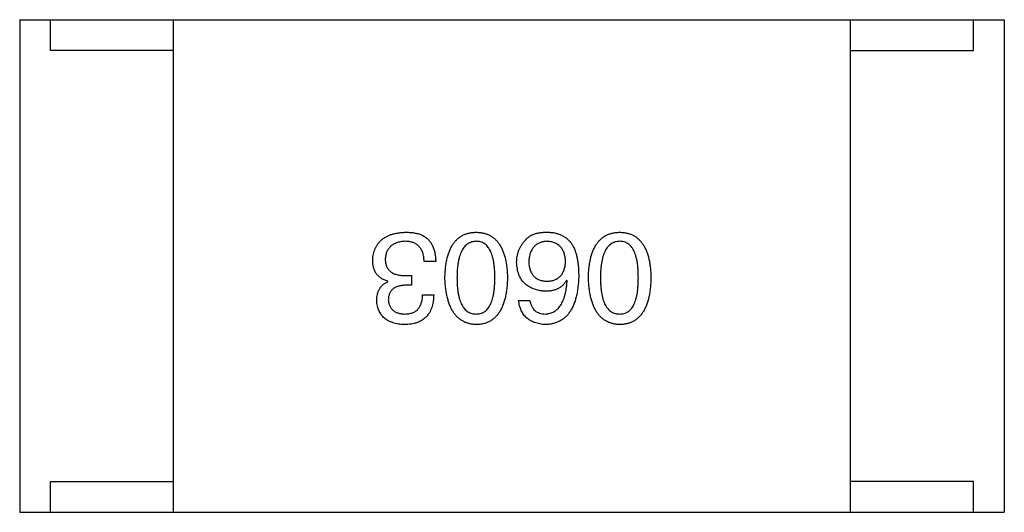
# Model space of a CAD drawing. Header units: millimetres. Extents: x 134 to 283, y 142 to 332.
# Tile 75 of 145: x 206.956 to 208.556, y 180.8 to 181.6. Entities that reach past the tile are written whole.
import ezdxf

# ---------------------------------------------------------------- set-up
doc = ezdxf.new("R2010")
doc.units = ezdxf.units.MM
doc.header["$LTSCALE"] = 0.1
doc.layers.get('0').update_dxf_attribs({"linetype": 'CONTINUOUS'})

msp = doc.modelspace()

# ---------------------------------------------------------------- linework, layer by layer
at = {"color": 7, "linetype": 'Continuous'}
for p, q in [((206.9563, 181.6001), (208.5563, 181.6001)), ((206.9563, 181.6001), (206.9563, 180.8001)), ((207.0063, 181.5501), (207.0063, 181.6001)), ((207.2063, 180.8001), (207.2063, 181.6001)), ((208.3063, 180.8001), (208.3063, 181.6001)), ((208.5063, 181.5501), (208.5063, 181.6001)), ((208.5563, 181.6001), (208.5563, 180.8001)), ((207.2063, 181.5501), (207.0063, 181.5501)), ((208.3063, 181.5501), (208.5063, 181.5501)), ((207.6323, 181.2074), (207.6135, 181.2074)), ((207.584, 181.1844), (207.593, 181.1844)), ((207.593, 181.1844), (207.593, 181.1688)), ((207.5545, 181.1746), (207.5545, 181.1754)), ((207.593, 181.1688), (207.5832, 181.1688)), ((207.8458, 181.1762), (207.845, 181.177)), ((207.611, 181.1533), (207.6291, 181.1533)), ((207.7671, 181.1443), (207.7852, 181.1443)), ((207.0063, 180.8501), (207.2063, 180.8501)), ((207.0063, 180.8001), (207.0063, 180.8501)), ((208.5063, 180.8501), (208.3063, 180.8501)), ((208.5063, 180.8001), (208.5063, 180.8501)), ((206.9563, 180.8001), (208.5563, 180.8001))]:
    msp.add_line(p, q, dxfattribs=at)
for points, knots in [([(207.5299, 181.209), (207.53, 181.2108), (207.5303, 181.2143), (207.5312, 181.2193), (207.5324, 181.2241), (207.534, 181.2284), (207.536, 181.2325), (207.5384, 181.2362), (207.5412, 181.2396), (207.5444, 181.2427), (207.5479, 181.2454), (207.5519, 181.2478), (207.5562, 181.2498), (207.5608, 181.2515), (207.5659, 181.2529), (207.5713, 181.2539), (207.5771, 181.2546), (207.5811, 181.2548), (207.5832, 181.2549)], [0, 0, 0, 0, 0.068236, 0.132937, 0.194125, 0.253174, 0.310181, 0.365986, 0.421096, 0.476216, 0.532352, 0.590232, 0.649824, 0.71274, 0.778406, 0.848058, 0.921922, 1, 1, 1, 1]), ([(207.5832, 181.2549), (207.5845, 181.2549), (207.5873, 181.2548), (207.5912, 181.2546), (207.595, 181.2543), (207.5985, 181.2537), (207.6017, 181.2531), (207.6048, 181.2522), (207.6076, 181.2512), (207.6093, 181.2504), (207.6102, 181.25)], [0, 0, 0, 0, 0.15115, 0.29371, 0.429149, 0.55661, 0.677302, 0.791017, 0.898045, 1, 1, 1, 1]), ([(207.6102, 181.25), (207.6111, 181.2496), (207.6128, 181.2487), (207.6152, 181.2472), (207.6175, 181.2455), (207.6196, 181.2437), (207.6216, 181.2416), (207.6234, 181.2394), (207.625, 181.237), (207.6264, 181.2344), (207.6277, 181.2316), (207.6289, 181.2287), (207.6298, 181.2256), (207.6307, 181.2223), (207.6313, 181.2188), (207.6319, 181.2152), (207.6322, 181.2113), (207.6323, 181.2087), (207.6323, 181.2074)], [0, 0, 0, 0, 0.056906, 0.113264, 0.168825, 0.223843, 0.279195, 0.335267, 0.392098, 0.450414, 0.51054, 0.572219, 0.636652, 0.703156, 0.773102, 0.845505, 0.921063, 1, 1, 1, 1]), ([(207.6473, 181.1811), (207.6474, 181.1841), (207.6476, 181.1898), (207.6483, 181.1981), (207.6494, 181.2058), (207.651, 181.213), (207.6528, 181.2196), (207.6551, 181.2256), (207.6577, 181.2311), (207.6606, 181.2361), (207.664, 181.2404), (207.6678, 181.2442), (207.6719, 181.2474), (207.6764, 181.2501), (207.6813, 181.2522), (207.6866, 181.2537), (207.6922, 181.2546), (207.6961, 181.2548), (207.6981, 181.2549)], [0, 0, 0, 0, 0.08769, 0.170218, 0.24749, 0.319818, 0.387758, 0.451391, 0.511445, 0.568185, 0.622681, 0.67526, 0.726746, 0.778428, 0.830764, 0.884397, 0.940866, 1, 1, 1, 1]), ([(207.6981, 181.2549), (207.7001, 181.2548), (207.704, 181.2546), (207.7096, 181.2537), (207.7148, 181.2522), (207.7197, 181.2501), (207.7243, 181.2474), (207.7284, 181.2442), (207.7322, 181.2404), (207.7355, 181.236), (207.7385, 181.2311), (207.7411, 181.2256), (207.7434, 181.2196), (207.7452, 181.213), (207.7467, 181.2058), (207.7478, 181.1981), (207.7486, 181.1898), (207.7488, 181.1841), (207.7489, 181.1811)], [0, 0, 0, 0, 0.059135, 0.115606, 0.169241, 0.221578, 0.273261, 0.324749, 0.377329, 0.431642, 0.488541, 0.548597, 0.612232, 0.680174, 0.752504, 0.829777, 0.912307, 1, 1, 1, 1]), ([(207.7786, 181.2426), (207.7795, 181.2437), (207.7814, 181.2458), (207.7849, 181.2484), (207.7888, 181.2506), (207.7932, 181.2524), (207.7981, 181.2537), (207.8035, 181.2545), (207.8093, 181.255), (207.8134, 181.2549), (207.8155, 181.2549)], [0, 0, 0, 0, 0.105033, 0.21147, 0.321511, 0.438526, 0.563605, 0.698055, 0.843218, 1, 1, 1, 1]), ([(207.8155, 181.2549), (207.8175, 181.2548), (207.8216, 181.2546), (207.8274, 181.2535), (207.8328, 181.2519), (207.8378, 181.2497), (207.8425, 181.2469), (207.8468, 181.2436), (207.8507, 181.2397), (207.8529, 181.2367), (207.854, 181.2352)], [0, 0, 0, 0, 0.137449, 0.267856, 0.393219, 0.514735, 0.63397, 0.753734, 0.874967, 1, 1, 1, 1]), ([(207.8804, 181.1811), (207.8805, 181.1841), (207.8807, 181.1898), (207.8815, 181.1981), (207.8826, 181.2058), (207.8841, 181.213), (207.886, 181.2196), (207.8882, 181.2256), (207.8908, 181.2311), (207.8938, 181.2361), (207.8972, 181.2404), (207.9009, 181.2442), (207.9051, 181.2474), (207.9096, 181.2501), (207.9145, 181.2522), (207.9197, 181.2537), (207.9254, 181.2546), (207.9293, 181.2548), (207.9312, 181.2549)], [0, 0, 0, 0, 0.08769, 0.170218, 0.24749, 0.319818, 0.387758, 0.451391, 0.511445, 0.568185, 0.622681, 0.67526, 0.726746, 0.778428, 0.830764, 0.884397, 0.940866, 1, 1, 1, 1]), ([(207.9312, 181.2549), (207.9332, 181.2548), (207.9371, 181.2546), (207.9427, 181.2537), (207.948, 181.2522), (207.9529, 181.2501), (207.9574, 181.2474), (207.9615, 181.2442), (207.9653, 181.2404), (207.9686, 181.236), (207.9717, 181.2311), (207.9743, 181.2256), (207.9765, 181.2196), (207.9784, 181.213), (207.9799, 181.2058), (207.981, 181.1981), (207.9818, 181.1898), (207.982, 181.1841), (207.9821, 181.1811)], [0, 0, 0, 0, 0.059135, 0.115606, 0.169241, 0.221578, 0.273261, 0.324749, 0.377329, 0.431642, 0.488541, 0.548597, 0.612232, 0.680174, 0.752504, 0.829777, 0.912307, 1, 1, 1, 1]), ([(207.5823, 181.2402), (207.5811, 181.2401), (207.5787, 181.2399), (207.5753, 181.2394), (207.572, 181.2387), (207.569, 181.2378), (207.5662, 181.2367), (207.5636, 181.2354), (207.5613, 181.2339), (207.5591, 181.2322), (207.5573, 181.2303), (207.5556, 181.2282), (207.5541, 181.2259), (207.5529, 181.2234), (207.5519, 181.2207), (207.5512, 181.2178), (207.5506, 181.2147), (207.5504, 181.2126), (207.5504, 181.2115)], [0, 0, 0, 0, 0.076694, 0.149502, 0.218019, 0.283183, 0.345589, 0.405199, 0.462852, 0.519478, 0.575313, 0.630559, 0.687006, 0.744638, 0.804006, 0.866059, 0.931486, 1, 1, 1, 1]), ([(207.6135, 181.2074), (207.6134, 181.2087), (207.6133, 181.2113), (207.6129, 181.215), (207.6122, 181.2185), (207.6113, 181.2217), (207.6102, 181.2246), (207.6088, 181.2273), (207.6072, 181.2298), (207.6053, 181.232), (207.6032, 181.2339), (207.6009, 181.2356), (207.5984, 181.237), (207.5956, 181.2382), (207.5926, 181.2391), (207.5894, 181.2397), (207.5859, 181.2401), (207.5836, 181.2401), (207.5823, 181.2402)], [0, 0, 0, 0, 0.07723, 0.149593, 0.217944, 0.282232, 0.34411, 0.402297, 0.458791, 0.513966, 0.568538, 0.623291, 0.679957, 0.737243, 0.798142, 0.86118, 0.928728, 1, 1, 1, 1]), ([(207.6981, 181.2402), (207.6968, 181.2401), (207.6944, 181.2399), (207.6908, 181.2392), (207.6875, 181.2379), (207.6844, 181.2362), (207.6816, 181.2341), (207.679, 181.2315), (207.6767, 181.2284), (207.6746, 181.2249), (207.6728, 181.221), (207.6712, 181.2166), (207.6699, 181.2118), (207.6688, 181.2065), (207.668, 181.2008), (207.6674, 181.1946), (207.667, 181.188), (207.667, 181.1835), (207.6669, 181.1811)], [0, 0, 0, 0, 0.050879, 0.099377, 0.146973, 0.193618, 0.240619, 0.289461, 0.34047, 0.395283, 0.453059, 0.515633, 0.582666, 0.655287, 0.732971, 0.815933, 0.905166, 1, 1, 1, 1]), ([(207.7284, 181.1811), (207.7284, 181.1835), (207.7284, 181.1881), (207.728, 181.1948), (207.7274, 181.2011), (207.7266, 181.2068), (207.7255, 181.2121), (207.7243, 181.217), (207.7227, 181.2214), (207.7209, 181.2253), (207.7189, 181.2288), (207.7167, 181.2319), (207.7142, 181.2344), (207.7114, 181.2365), (207.7084, 181.2382), (207.7052, 181.2393), (207.7017, 181.24), (207.6993, 181.2401), (207.6981, 181.2402)], [0, 0, 0, 0, 0.096457, 0.187288, 0.27178, 0.350132, 0.423455, 0.491343, 0.554037, 0.612253, 0.666313, 0.717038, 0.764921, 0.811214, 0.856775, 0.902988, 0.950234, 1, 1, 1, 1]), ([(207.7638, 181.2057), (207.7639, 181.2075), (207.764, 181.2109), (207.7647, 181.216), (207.7658, 181.2209), (207.7674, 181.2257), (207.7696, 181.2302), (207.7721, 181.2346), (207.7751, 181.2387), (207.7774, 181.2413), (207.7786, 181.2426)], [0, 0, 0, 0, 0.12904, 0.253809, 0.377066, 0.499122, 0.621469, 0.744665, 0.870607, 1, 1, 1, 1]), ([(207.8122, 181.2402), (207.8111, 181.2401), (207.809, 181.2399), (207.8059, 181.2393), (207.803, 181.2385), (207.8003, 181.2375), (207.7978, 181.2362), (207.7955, 181.2347), (207.7934, 181.2329), (207.7915, 181.231), (207.7897, 181.2287), (207.7883, 181.2262), (207.7869, 181.2236), (207.7859, 181.2206), (207.785, 181.2174), (207.7843, 181.214), (207.7838, 181.2104), (207.7836, 181.2078), (207.7835, 181.2065)], [0, 0, 0, 0, 0.066682, 0.130303, 0.190802, 0.248749, 0.30534, 0.361219, 0.415721, 0.471765, 0.528279, 0.586428, 0.64659, 0.710143, 0.776461, 0.846692, 0.921137, 1, 1, 1, 1]), ([(207.8434, 181.2074), (207.8433, 181.2087), (207.8431, 181.2112), (207.8425, 181.2148), (207.8418, 181.2182), (207.8409, 181.2214), (207.8397, 181.2243), (207.8382, 181.2269), (207.8367, 181.2294), (207.8348, 181.2315), (207.8327, 181.2335), (207.8304, 181.2352), (207.8279, 181.2367), (207.8252, 181.2378), (207.8223, 181.2388), (207.8191, 181.2395), (207.8157, 181.24), (207.8134, 181.2401), (207.8122, 181.2402)], [0, 0, 0, 0, 0.076467, 0.148148, 0.216496, 0.280559, 0.342274, 0.401168, 0.458322, 0.514073, 0.569257, 0.62465, 0.68124, 0.739113, 0.799947, 0.862804, 0.929597, 1, 1, 1, 1]), ([(207.854, 181.2352), (207.8549, 181.2337), (207.8566, 181.2305), (207.8588, 181.2252), (207.8606, 181.2195), (207.8621, 181.2134), (207.8633, 181.2068), (207.8641, 181.1998), (207.8646, 181.1922), (207.8646, 181.1871), (207.8647, 181.1844)], [0, 0, 0, 0, 0.101889, 0.209155, 0.322694, 0.442863, 0.569758, 0.70479, 0.848502, 1, 1, 1, 1]), ([(207.9312, 181.2402), (207.93, 181.2401), (207.9275, 181.2399), (207.9239, 181.2392), (207.9206, 181.2379), (207.9176, 181.2362), (207.9147, 181.2341), (207.9122, 181.2315), (207.9098, 181.2284), (207.9078, 181.2249), (207.9059, 181.221), (207.9044, 181.2166), (207.903, 181.2118), (207.902, 181.2065), (207.9011, 181.2008), (207.9005, 181.1946), (207.9002, 181.188), (207.9001, 181.1835), (207.9001, 181.1811)], [0, 0, 0, 0, 0.050879, 0.099377, 0.146973, 0.193618, 0.240619, 0.289461, 0.34047, 0.395283, 0.453059, 0.515633, 0.582666, 0.655287, 0.732971, 0.815933, 0.905166, 1, 1, 1, 1]), ([(207.9616, 181.1811), (207.9615, 181.1835), (207.9615, 181.1881), (207.9611, 181.1948), (207.9606, 181.2011), (207.9598, 181.2068), (207.9587, 181.2121), (207.9574, 181.217), (207.9559, 181.2214), (207.9541, 181.2253), (207.9521, 181.2288), (207.9498, 181.2319), (207.9473, 181.2344), (207.9446, 181.2365), (207.9416, 181.2382), (207.9383, 181.2393), (207.9349, 181.24), (207.9325, 181.2401), (207.9312, 181.2402)], [0, 0, 0, 0, 0.096457, 0.187288, 0.27178, 0.350132, 0.423455, 0.491343, 0.554037, 0.612253, 0.666313, 0.717038, 0.764921, 0.811214, 0.856775, 0.902988, 0.950234, 1, 1, 1, 1]), ([(207.5545, 181.1754), (207.5535, 181.1757), (207.5515, 181.1764), (207.5487, 181.1775), (207.5461, 181.1788), (207.5437, 181.1802), (207.5415, 181.1818), (207.5395, 181.1836), (207.5376, 181.1854), (207.536, 181.1875), (207.5345, 181.1897), (207.5333, 181.192), (207.5322, 181.1945), (207.5314, 181.1971), (207.5307, 181.1999), (207.5302, 181.2028), (207.5299, 181.2058), (207.5299, 181.2079), (207.5299, 181.209)], [0, 0, 0, 0, 0.069445, 0.136039, 0.200011, 0.261745, 0.322328, 0.381403, 0.438864, 0.496655, 0.554398, 0.612391, 0.672266, 0.733005, 0.79604, 0.861293, 0.928785, 1, 1, 1, 1]), ([(207.5504, 181.2115), (207.5504, 181.2104), (207.5504, 181.2082), (207.5508, 181.2052), (207.5515, 181.2023), (207.5524, 181.1996), (207.5536, 181.1972), (207.5551, 181.195), (207.5568, 181.1929), (207.5588, 181.1911), (207.561, 181.1895), (207.5635, 181.1881), (207.5663, 181.187), (207.5693, 181.1861), (207.5726, 181.1853), (207.5762, 181.1848), (207.58, 181.1844), (207.5826, 181.1844), (207.584, 181.1844)], [0, 0, 0, 0, 0.066518, 0.129194, 0.188613, 0.245254, 0.300032, 0.353805, 0.407079, 0.461108, 0.516272, 0.574141, 0.634837, 0.699275, 0.767504, 0.840272, 0.917505, 1, 1, 1, 1]), ([(207.8106, 181.159), (207.8087, 181.1592), (207.8052, 181.1595), (207.8, 181.1604), (207.7952, 181.1616), (207.7908, 181.1631), (207.7867, 181.1649), (207.7828, 181.167), (207.7794, 181.1695), (207.7763, 181.1723), (207.7735, 181.1754), (207.7711, 181.1788), (207.769, 181.1825), (207.7673, 181.1865), (207.7659, 181.1909), (207.7649, 181.1956), (207.7641, 181.2005), (207.7639, 181.204), (207.7638, 181.2057)], [0, 0, 0, 0, 0.074228, 0.144548, 0.211288, 0.274576, 0.335162, 0.393915, 0.450599, 0.506657, 0.562409, 0.618617, 0.676096, 0.735061, 0.79654, 0.860906, 0.928473, 1, 1, 1, 1]), ([(207.7835, 181.2065), (207.7836, 181.2053), (207.7838, 181.2029), (207.7843, 181.1995), (207.785, 181.1963), (207.7859, 181.1933), (207.7871, 181.1905), (207.7884, 181.1879), (207.7899, 181.1857), (207.7917, 181.1836), (207.7936, 181.1817), (207.7958, 181.1801), (207.7982, 181.1788), (207.8007, 181.1776), (207.8035, 181.1767), (207.8065, 181.176), (207.8097, 181.1756), (207.8119, 181.1755), (207.813, 181.1754)], [0, 0, 0, 0, 0.076288, 0.14871, 0.216387, 0.281386, 0.342528, 0.402111, 0.4591, 0.514852, 0.569974, 0.625644, 0.682226, 0.740156, 0.800362, 0.863471, 0.930116, 1, 1, 1, 1]), ([(207.813, 181.1754), (207.8142, 181.1755), (207.8164, 181.1756), (207.8197, 181.176), (207.8228, 181.1767), (207.8257, 181.1777), (207.8283, 181.1788), (207.8307, 181.1803), (207.833, 181.1819), (207.835, 181.1838), (207.8368, 181.1859), (207.8384, 181.1883), (207.8397, 181.1909), (207.8409, 181.1937), (207.8418, 181.1968), (207.8426, 181.2001), (207.8431, 181.2037), (207.8433, 181.2061), (207.8434, 181.2074)], [0, 0, 0, 0, 0.070453, 0.136523, 0.199866, 0.260392, 0.318446, 0.374657, 0.430182, 0.485556, 0.541071, 0.598396, 0.657208, 0.718642, 0.783247, 0.851631, 0.923928, 1, 1, 1, 1]), ([(207.8647, 181.1844), (207.8646, 181.1813), (207.8644, 181.1752), (207.8635, 181.1663), (207.8624, 181.158), (207.8608, 181.1504), (207.8588, 181.1433), (207.8564, 181.1368), (207.8536, 181.1309), (207.8504, 181.1256), (207.8469, 181.1209), (207.8429, 181.1168), (207.8385, 181.1133), (207.8336, 181.1104), (207.8284, 181.1081), (207.8228, 181.1064), (207.8168, 181.1053), (207.8127, 181.105), (207.8106, 181.1049)], [0, 0, 0, 0, 0.087517, 0.169686, 0.246944, 0.319347, 0.387088, 0.450961, 0.511075, 0.567974, 0.622351, 0.675039, 0.726853, 0.778688, 0.83093, 0.884738, 0.941043, 1, 1, 1, 1]), ([(207.5364, 181.1434), (207.5365, 181.1453), (207.5366, 181.1488), (207.5374, 181.1539), (207.5389, 181.1585), (207.5408, 181.1627), (207.5434, 181.1664), (207.5465, 181.1697), (207.5502, 181.1725), (207.553, 181.1739), (207.5545, 181.1746)], [0, 0, 0, 0, 0.143686, 0.277942, 0.40333, 0.521785, 0.638573, 0.755208, 0.874773, 1, 1, 1, 1]), ([(207.5832, 181.1688), (207.5821, 181.1688), (207.5799, 181.1687), (207.5769, 181.1683), (207.574, 181.1678), (207.5713, 181.1671), (207.5688, 181.1662), (207.5666, 181.1652), (207.5645, 181.1639), (207.5626, 181.1625), (207.561, 181.161), (207.5596, 181.1592), (207.5583, 181.1573), (207.5573, 181.1552), (207.5564, 181.1529), (207.5558, 181.1504), (207.5555, 181.1478), (207.5553, 181.146), (207.5553, 181.1451)], [0, 0, 0, 0, 0.079415, 0.154091, 0.22508, 0.29186, 0.355026, 0.415127, 0.472418, 0.528511, 0.583551, 0.638361, 0.693547, 0.750023, 0.807857, 0.868401, 0.932259, 1, 1, 1, 1]), ([(207.6981, 181.1049), (207.6961, 181.105), (207.6923, 181.1053), (207.6868, 181.1063), (207.6816, 181.108), (207.6767, 181.1102), (207.6723, 181.113), (207.6682, 181.1163), (207.6644, 181.1203), (207.6611, 181.1248), (207.6581, 181.1299), (207.6554, 181.1355), (207.6532, 181.1418), (207.6513, 181.1485), (207.6497, 181.1559), (207.6485, 181.1638), (207.6477, 181.1723), (207.6474, 181.1781), (207.6473, 181.1811)], [0, 0, 0, 0, 0.057415, 0.112361, 0.16496, 0.216437, 0.267441, 0.318839, 0.371478, 0.426325, 0.483626, 0.544235, 0.608673, 0.677374, 0.750405, 0.828394, 0.911525, 1, 1, 1, 1]), ([(207.6669, 181.1811), (207.667, 181.1788), (207.667, 181.1741), (207.6674, 181.1674), (207.668, 181.1612), (207.6688, 181.1554), (207.6699, 181.1501), (207.6712, 181.1453), (207.6728, 181.1409), (207.6746, 181.1369), (207.6767, 181.1335), (207.679, 181.1304), (207.6816, 181.1279), (207.6844, 181.1257), (207.6875, 181.1241), (207.6908, 181.1229), (207.6944, 181.1223), (207.6968, 181.1222), (207.6981, 181.1221)], [0, 0, 0, 0, 0.095719, 0.185854, 0.269738, 0.347952, 0.420315, 0.487894, 0.550245, 0.608186, 0.662454, 0.713283, 0.761375, 0.808209, 0.854301, 0.901312, 0.949396, 1, 1, 1, 1]), ([(207.6981, 181.1221), (207.6993, 181.1222), (207.7017, 181.1223), (207.7052, 181.1229), (207.7084, 181.1241), (207.7114, 181.1257), (207.7142, 181.1279), (207.7167, 181.1304), (207.7189, 181.1334), (207.7209, 181.1369), (207.7227, 181.1409), (207.7243, 181.1453), (207.7255, 181.1501), (207.7266, 181.1554), (207.7274, 181.1612), (207.728, 181.1674), (207.7284, 181.1741), (207.7284, 181.1788), (207.7284, 181.1811)], [0, 0, 0, 0, 0.049764, 0.097007, 0.143217, 0.188577, 0.235116, 0.282997, 0.333719, 0.387776, 0.445989, 0.508679, 0.576563, 0.649481, 0.728235, 0.812722, 0.903548, 1, 1, 1, 1]), ([(207.7489, 181.1811), (207.7488, 181.1781), (207.7486, 181.1722), (207.7478, 181.1636), (207.7467, 181.1556), (207.7452, 181.1482), (207.7434, 181.1414), (207.7411, 181.1352), (207.7385, 181.1295), (207.7355, 181.1244), (207.7322, 181.1199), (207.7284, 181.116), (207.7243, 181.1126), (207.7197, 181.1099), (207.7148, 181.1077), (207.7096, 181.1061), (207.704, 181.1052), (207.7001, 181.105), (207.6981, 181.1049)], [0, 0, 0, 0, 0.088823, 0.172287, 0.250296, 0.323438, 0.392244, 0.456221, 0.516635, 0.573871, 0.628, 0.680335, 0.731489, 0.782557, 0.834044, 0.886738, 0.942089, 1, 1, 1, 1]), ([(207.845, 181.177), (207.8441, 181.1756), (207.8424, 181.1728), (207.8393, 181.1691), (207.8356, 181.1659), (207.8315, 181.1634), (207.8269, 181.1614), (207.8219, 181.16), (207.8164, 181.1591), (207.8125, 181.1591), (207.8106, 181.159)], [0, 0, 0, 0, 0.122276, 0.239997, 0.35611, 0.473903, 0.59404, 0.720428, 0.855383, 1, 1, 1, 1]), ([(207.8106, 181.1221), (207.8119, 181.1222), (207.8144, 181.1224), (207.8181, 181.1233), (207.8216, 181.1244), (207.8248, 181.1261), (207.8278, 181.128), (207.8306, 181.1305), (207.8331, 181.1333), (207.8355, 181.1365), (207.8376, 181.1401), (207.8394, 181.1441), (207.841, 181.1485), (207.8425, 181.1533), (207.8436, 181.1584), (207.8446, 181.164), (207.8454, 181.17), (207.8457, 181.1741), (207.8458, 181.1762)], [0, 0, 0, 0, 0.054741, 0.107075, 0.158339, 0.208382, 0.258772, 0.310045, 0.362765, 0.417822, 0.475982, 0.537466, 0.602901, 0.673037, 0.747247, 0.826291, 0.910782, 1, 1, 1, 1]), ([(207.9312, 181.1049), (207.9293, 181.105), (207.9255, 181.1053), (207.9199, 181.1063), (207.9147, 181.108), (207.9099, 181.1102), (207.9054, 181.113), (207.9013, 181.1163), (207.8976, 181.1203), (207.8942, 181.1248), (207.8912, 181.1299), (207.8886, 181.1355), (207.8863, 181.1418), (207.8844, 181.1485), (207.8829, 181.1559), (207.8817, 181.1638), (207.8808, 181.1723), (207.8806, 181.1781), (207.8804, 181.1811)], [0, 0, 0, 0, 0.057415, 0.112361, 0.16496, 0.216437, 0.267441, 0.318839, 0.371478, 0.426325, 0.483626, 0.544235, 0.608673, 0.677374, 0.750405, 0.828394, 0.911525, 1, 1, 1, 1]), ([(207.9001, 181.1811), (207.9001, 181.1788), (207.9002, 181.1741), (207.9005, 181.1674), (207.9011, 181.1612), (207.902, 181.1554), (207.903, 181.1501), (207.9044, 181.1453), (207.9059, 181.1409), (207.9077, 181.1369), (207.9099, 181.1335), (207.9122, 181.1304), (207.9147, 181.1279), (207.9175, 181.1257), (207.9206, 181.1241), (207.924, 181.1229), (207.9275, 181.1223), (207.93, 181.1222), (207.9312, 181.1221)], [0, 0, 0, 0, 0.095719, 0.185854, 0.269738, 0.347952, 0.420315, 0.487894, 0.550245, 0.608186, 0.662454, 0.713283, 0.761375, 0.808209, 0.854301, 0.901312, 0.949396, 1, 1, 1, 1]), ([(207.9312, 181.1221), (207.9325, 181.1222), (207.9349, 181.1223), (207.9383, 181.1229), (207.9416, 181.1241), (207.9446, 181.1257), (207.9473, 181.1279), (207.9498, 181.1304), (207.9521, 181.1334), (207.9541, 181.1369), (207.9559, 181.1409), (207.9574, 181.1453), (207.9587, 181.1501), (207.9598, 181.1554), (207.9606, 181.1612), (207.9611, 181.1674), (207.9615, 181.1741), (207.9615, 181.1788), (207.9616, 181.1811)], [0, 0, 0, 0, 0.049764, 0.097007, 0.143217, 0.188577, 0.235116, 0.282997, 0.333719, 0.387776, 0.445989, 0.508679, 0.576563, 0.649481, 0.728235, 0.812722, 0.903548, 1, 1, 1, 1]), ([(207.9821, 181.1811), (207.982, 181.1781), (207.9818, 181.1722), (207.981, 181.1636), (207.9799, 181.1556), (207.9784, 181.1482), (207.9765, 181.1414), (207.9743, 181.1352), (207.9717, 181.1295), (207.9687, 181.1244), (207.9653, 181.1199), (207.9616, 181.116), (207.9574, 181.1126), (207.9529, 181.1099), (207.948, 181.1077), (207.9427, 181.1061), (207.9371, 181.1052), (207.9332, 181.105), (207.9312, 181.1049)], [0, 0, 0, 0, 0.088823, 0.172287, 0.250296, 0.323438, 0.392244, 0.456221, 0.516635, 0.573871, 0.628, 0.680335, 0.731489, 0.782557, 0.834044, 0.886738, 0.942089, 1, 1, 1, 1]), ([(207.6291, 181.1533), (207.629, 181.1513), (207.6289, 181.1476), (207.6282, 181.1422), (207.6272, 181.1372), (207.6259, 181.1325), (207.6241, 181.1282), (207.6221, 181.1242), (207.6196, 181.1206), (207.6168, 181.1174), (207.6137, 181.1145), (207.6101, 181.112), (207.6062, 181.1099), (207.602, 181.1082), (207.5974, 181.1067), (207.5924, 181.1058), (207.5871, 181.1051), (207.5834, 181.105), (207.5815, 181.1049)], [0, 0, 0, 0, 0.074804, 0.144899, 0.211458, 0.274554, 0.334363, 0.392059, 0.448123, 0.503024, 0.558154, 0.613471, 0.670844, 0.729926, 0.792003, 0.857405, 0.926768, 1, 1, 1, 1]), ([(207.5823, 181.1221), (207.5835, 181.1221), (207.5857, 181.1222), (207.5888, 181.1226), (207.5918, 181.1232), (207.5946, 181.124), (207.5971, 181.1251), (207.5994, 181.1265), (207.6016, 181.128), (207.6035, 181.1299), (207.6052, 181.132), (207.6066, 181.1343), (207.6079, 181.1369), (207.609, 181.1397), (207.6098, 181.1427), (207.6104, 181.146), (207.6109, 181.1496), (207.611, 181.152), (207.611, 181.1533)], [0, 0, 0, 0, 0.069877, 0.136363, 0.198671, 0.257968, 0.315462, 0.370709, 0.425568, 0.479847, 0.535753, 0.592303, 0.651386, 0.713311, 0.778642, 0.84836, 0.921866, 1, 1, 1, 1]), ([(207.5815, 181.1049), (207.5798, 181.105), (207.5764, 181.1052), (207.5716, 181.1058), (207.567, 181.1067), (207.5628, 181.1079), (207.5588, 181.1093), (207.5552, 181.111), (207.5519, 181.113), (207.5489, 181.1153), (207.5462, 181.1178), (207.5439, 181.1207), (207.5418, 181.1238), (207.5401, 181.1272), (207.5387, 181.1309), (207.5376, 181.1348), (207.5368, 181.139), (207.5366, 181.1419), (207.5364, 181.1434)], [0, 0, 0, 0, 0.077845, 0.151584, 0.221397, 0.287366, 0.350104, 0.410398, 0.467998, 0.524388, 0.579979, 0.635152, 0.690917, 0.747936, 0.806661, 0.867861, 0.932479, 1, 1, 1, 1]), ([(207.5553, 181.1451), (207.5554, 181.1442), (207.5555, 181.1424), (207.556, 181.1399), (207.5567, 181.1375), (207.5575, 181.1353), (207.5586, 181.1333), (207.5598, 181.1315), (207.5612, 181.1297), (207.5628, 181.1282), (207.5646, 181.1269), (207.5666, 181.1257), (207.5688, 181.1247), (207.5711, 181.1238), (207.5737, 181.1231), (207.5764, 181.1226), (207.5793, 181.1223), (207.5813, 181.1222), (207.5823, 181.1221)], [0, 0, 0, 0, 0.067655, 0.132224, 0.194132, 0.253145, 0.309858, 0.366002, 0.421361, 0.47702, 0.532632, 0.590536, 0.65067, 0.713258, 0.779588, 0.848803, 0.921949, 1, 1, 1, 1]), ([(207.8106, 181.1049), (207.809, 181.105), (207.8059, 181.1053), (207.8013, 181.106), (207.7971, 181.107), (207.7931, 181.1082), (207.7894, 181.1097), (207.786, 181.1115), (207.7829, 181.1136), (207.78, 181.1159), (207.7774, 181.1185), (207.7751, 181.1214), (207.7731, 181.1245), (207.7713, 181.128), (207.7698, 181.1317), (207.7686, 181.1356), (207.7677, 181.1398), (207.7673, 181.1428), (207.7671, 181.1443)], [0, 0, 0, 0, 0.073784, 0.144317, 0.211047, 0.274818, 0.336501, 0.395724, 0.453465, 0.510016, 0.566585, 0.622844, 0.680328, 0.739335, 0.800408, 0.863904, 0.93053, 1, 1, 1, 1]), ([(207.7852, 181.1443), (207.7855, 181.1425), (207.7863, 181.1392), (207.7881, 181.1346), (207.7905, 181.1307), (207.7934, 181.1276), (207.797, 181.1251), (207.801, 181.1234), (207.8056, 181.1223), (207.8089, 181.1222), (207.8106, 181.1221)], [0, 0, 0, 0, 0.1439, 0.274233, 0.394478, 0.509388, 0.621911, 0.738504, 0.863414, 1, 1, 1, 1])]:
    msp.add_open_spline(points, degree=3, knots=knots, dxfattribs=at)

doc.saveas('drawing.dxf')
